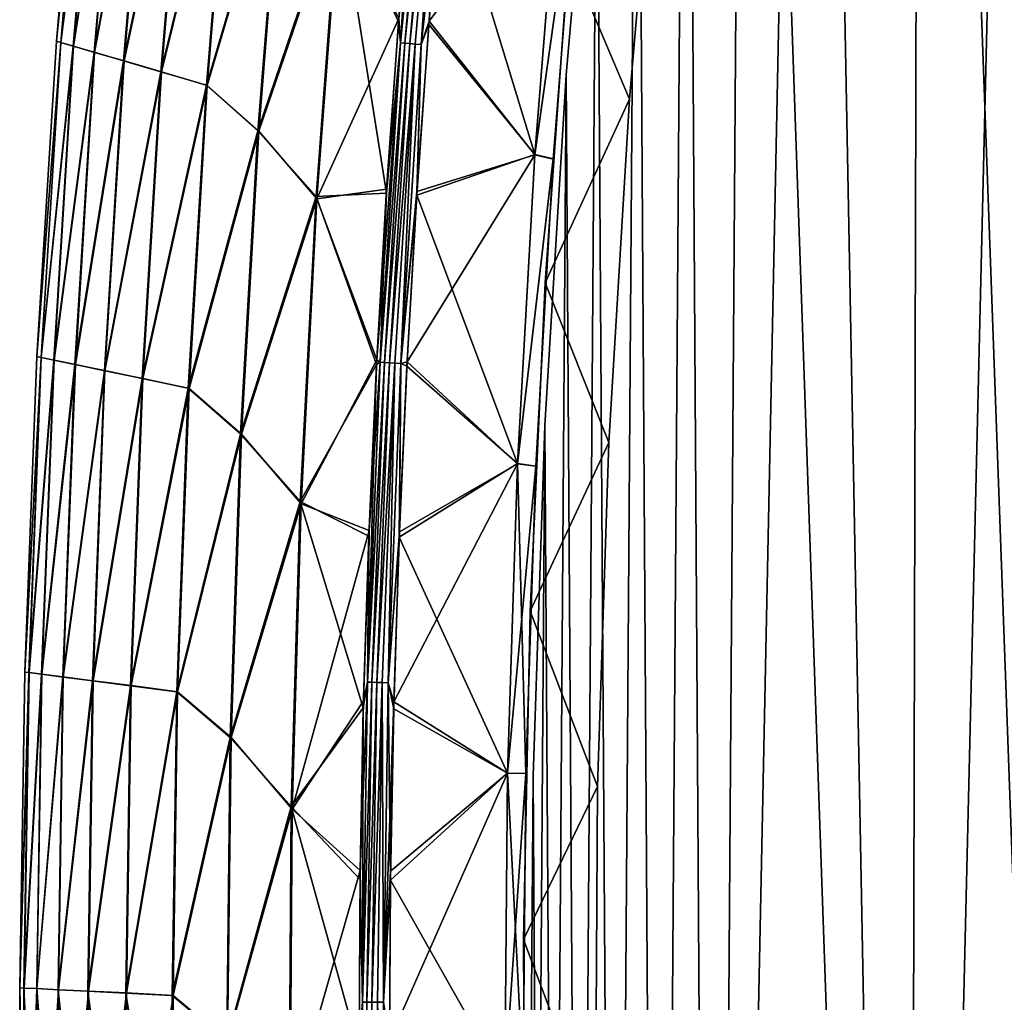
# Model space of a CAD drawing. Header units: millimetres. Extents: x -101 to 102, y -40 to 284.
# Tile 140 of 183: x -96 to -69, y 136 to 163. Entities that reach past the tile are written whole.
import ezdxf

# ---------------------------------------------------------------- set-up
doc = ezdxf.new("R2010")
doc.units = ezdxf.units.MM
doc.header["$LTSCALE"] = 65.185185
for name, color, linetype in [('14', 7, 'CONTINUOUS'), ('50', 7, 'CONTINUOUS'), ('60', 7, 'CONTINUOUS'), ('61', 7, 'CONTINUOUS'), ('62', 7, 'CONTINUOUS'), ('64', 7, 'CONTINUOUS'), ('65', 7, 'CONTINUOUS'), ('67', 7, 'CONTINUOUS'), ('68', 7, 'CONTINUOUS'), ('69', 7, 'CONTINUOUS'), ('70', 7, 'CONTINUOUS'), ('71', 7, 'CONTINUOUS'), ('79', 7, 'CONTINUOUS')]:
    doc.layers.add(name, color=color, linetype=linetype)

msp = doc.modelspace()

# ---------------------------------------------------------------- linework, layer by layer
at = {"layer": '14', "color": 7, "linetype": 'Continuous'}
for points in [[(-70.973, 210.026, -36.5), (-67.99, 210.236, -36.5), (-71.316, 70.482, -36.5), (-70.973, 210.026, -36.5)], [(-71.316, 70.482, -36.5), (-67.99, 210.236, -36.5), (-65.788, 67.222, -36.5), (-71.316, 70.482, -36.5)], [(-73.943, 209.677, -36.5), (-70.973, 210.026, -36.5), (-71.316, 70.482, -36.5), (-73.943, 209.677, -36.5)], [(-75.834, 200.102, -36.5), (-73.943, 209.677, -36.5), (-76.724, 73.945, -36.5), (-75.834, 200.102, -36.5)], [(-76.724, 73.945, -36.5), (-73.943, 209.677, -36.5), (-71.316, 70.482, -36.5), (-76.724, 73.945, -36.5)], [(-77.466, 190.489, -36.5), (-75.834, 200.102, -36.5), (-76.724, 73.945, -36.5), (-77.466, 190.489, -36.5)], [(-78.84, 180.835, -36.5), (-77.466, 190.489, -36.5), (-78.221, 83.589, -36.5), (-78.84, 180.835, -36.5)], [(-78.221, 83.589, -36.5), (-77.466, 190.489, -36.5), (-76.724, 73.945, -36.5), (-78.221, 83.589, -36.5)], [(-79.954, 171.142, -36.5), (-78.84, 180.835, -36.5), (-79.458, 93.261, -36.5), (-79.954, 171.142, -36.5)], [(-79.458, 93.261, -36.5), (-78.84, 180.835, -36.5), (-78.221, 83.589, -36.5), (-79.458, 93.261, -36.5)], [(-80.807, 161.428, -36.5), (-79.954, 171.142, -36.5), (-80.435, 102.963, -36.5), (-80.807, 161.428, -36.5)], [(-80.435, 102.963, -36.5), (-79.954, 171.142, -36.5), (-79.458, 93.261, -36.5), (-80.435, 102.963, -36.5)], [(-81.399, 151.69, -36.5), (-80.807, 161.428, -36.5), (-81.151, 112.693, -36.5), (-81.399, 151.69, -36.5)], [(-81.151, 112.693, -36.5), (-80.807, 161.428, -36.5), (-80.435, 102.963, -36.5), (-81.151, 112.693, -36.5)], [(-81.73, 141.942, -36.5), (-81.399, 151.69, -36.5), (-81.606, 122.434, -36.5), (-81.73, 141.942, -36.5)], [(-81.606, 122.434, -36.5), (-81.399, 151.69, -36.5), (-81.151, 112.693, -36.5), (-81.606, 122.434, -36.5)], [(-81.799, 132.188, -36.5), (-81.73, 141.942, -36.5), (-81.606, 122.434, -36.5), (-81.799, 132.188, -36.5)]]:
    msp.add_3dface(points, dxfattribs=at)
at = {"layer": '50', "color": 7, "linetype": 'Continuous'}
for points in [[(-94.222, 171.097, 0.033), (-94.108, 171.053, -4.138), (-94.971, 162.358, 0.033), (-94.222, 171.097, 0.033)], [(-94.222, 171.097, 0.033), (-94.971, 162.358, 0.033), (-94.105, 171.05, 4.205), (-94.222, 171.097, 0.033)], [(-94.108, 171.053, -4.138), (-94.856, 162.323, -4.138), (-94.971, 162.358, 0.033), (-94.108, 171.053, -4.138)], [(-94.105, 171.05, 4.205), (-94.971, 162.358, 0.033), (-94.852, 162.321, 4.205), (-94.105, 171.05, 4.205)], [(-94.856, 162.323, -4.138), (-94.108, 171.053, -4.138), (-93.764, 170.923, -8.296), (-94.856, 162.323, -4.138)], [(-94.105, 171.05, 4.205), (-94.852, 162.321, 4.205), (-93.756, 170.921, 8.362), (-94.105, 171.05, 4.205)], [(-94.856, 162.323, -4.138), (-93.764, 170.923, -8.296), (-94.507, 162.221, -8.296), (-94.856, 162.323, -4.138)], [(-93.756, 170.921, 8.362), (-94.852, 162.321, 4.205), (-94.499, 162.22, 8.362), (-93.756, 170.921, 8.362)], [(-93.764, 170.923, -8.296), (-93.189, 170.707, -12.427), (-94.507, 162.221, -8.296), (-93.764, 170.923, -8.296)], [(-93.756, 170.921, 8.362), (-94.499, 162.22, 8.362), (-93.178, 170.703, 12.492), (-93.756, 170.921, 8.362)], [(-93.189, 170.707, -12.427), (-93.925, 162.052, -12.427), (-94.507, 162.221, -8.296), (-93.189, 170.707, -12.427)], [(-93.178, 170.703, 12.492), (-94.499, 162.22, 8.362), (-93.914, 162.048, 12.492), (-93.178, 170.703, 12.492)], [(-93.189, 170.707, -12.427), (-92.387, 170.406, -16.517), (-93.925, 162.052, -12.427), (-93.189, 170.707, -12.427)], [(-93.178, 170.703, 12.492), (-93.914, 162.048, 12.492), (-92.372, 170.403, 16.582), (-93.178, 170.703, 12.492)], [(-92.387, 170.406, -16.517), (-93.112, 161.816, -16.517), (-93.925, 162.052, -12.427), (-92.387, 170.406, -16.517)], [(-92.372, 170.403, 16.582), (-93.914, 162.048, 12.492), (-93.097, 161.813, 16.582), (-92.372, 170.403, 16.582)], [(-92.387, 170.406, -16.517), (-91.359, 170.017, -20.553), (-93.112, 161.816, -16.517), (-92.387, 170.406, -16.517)], [(-92.372, 170.403, 16.582), (-93.097, 161.813, 16.582), (-91.34, 170.017, 20.617), (-92.372, 170.403, 16.582)], [(-91.359, 170.017, -20.553), (-92.072, 161.51, -20.553), (-93.112, 161.816, -16.517), (-91.359, 170.017, -20.553)], [(-91.34, 170.017, 20.617), (-93.097, 161.813, 16.582), (-92.053, 161.511, 20.617), (-91.34, 170.017, 20.617)], [(-91.359, 170.017, -20.553), (-90.109, 169.547, -24.522), (-92.072, 161.51, -20.553), (-91.359, 170.017, -20.553)], [(-90.088, 169.534, 24.585), (-91.34, 170.017, 20.617), (-92.053, 161.511, 20.617), (-90.088, 169.534, 24.585)], [(-90.109, 169.547, -24.522), (-90.806, 161.14, -24.522), (-92.072, 161.51, -20.553), (-90.109, 169.547, -24.522)], [(-90.784, 161.13, 24.585), (-90.088, 169.534, 24.585), (-92.053, 161.511, 20.617), (-90.784, 161.13, 24.585)], [(-90.109, 169.547, -24.522), (-88.707, 168.271, -28.411), (-90.806, 161.14, -24.522), (-90.109, 169.547, -24.522)], [(-90.088, 169.534, 24.585), (-90.784, 161.13, 24.585), (-88.682, 168.26, 28.473), (-90.088, 169.534, 24.585)], [(-88.707, 168.271, -28.411), (-89.378, 159.867, -28.411), (-90.806, 161.14, -24.522), (-88.707, 168.271, -28.411)], [(-88.682, 168.26, 28.473), (-90.784, 161.13, 24.585), (-89.353, 159.857, 28.473), (-88.682, 168.26, 28.473)], [(-89.378, 159.867, -28.411), (-88.707, 168.271, -28.411), (-87.125, 166.498, -32.207), (-89.378, 159.867, -28.411)], [(-87.1, 166.441, 32.267), (-88.682, 168.26, 28.473), (-89.353, 159.857, 28.473), (-87.1, 166.441, 32.267)], [(-85.07, 167.645, -35.894), (-85.469, 162.896, -35.894), (-87.125, 166.498, -32.207), (-85.07, 167.645, -35.894)], [(-89.378, 159.867, -28.411), (-87.125, 166.498, -32.207), (-87.761, 158.044, -32.207), (-89.378, 159.867, -28.411)], [(-87.736, 157.98, 32.267), (-87.1, 166.441, 32.267), (-89.353, 159.857, 28.473), (-87.736, 157.98, 32.267)], [(-87.125, 166.498, -32.207), (-85.806, 158.142, -35.894), (-87.761, 158.044, -32.207), (-87.125, 166.498, -32.207)], [(-87.1, 166.441, 32.267), (-87.736, 157.98, 32.267), (-85.461, 162.993, 35.894), (-87.1, 166.441, 32.267)], [(-85.469, 162.896, -35.894), (-85.806, 158.142, -35.894), (-87.125, 166.498, -32.207), (-85.469, 162.896, -35.894)], [(-85.461, 162.993, 35.894), (-87.736, 157.98, 32.267), (-85.799, 158.249, 35.894), (-85.461, 162.993, 35.894)], [(-94.971, 162.358, 0.033), (-94.856, 162.323, -4.138), (-95.516, 153.604, 0.033), (-94.971, 162.358, 0.033)], [(-94.971, 162.358, 0.033), (-95.516, 153.604, 0.033), (-94.852, 162.321, 4.205), (-94.971, 162.358, 0.033)], [(-94.856, 162.323, -4.138), (-95.4, 153.578, -4.138), (-95.516, 153.604, 0.033), (-94.856, 162.323, -4.138)], [(-94.852, 162.321, 4.205), (-95.516, 153.604, 0.033), (-95.396, 153.576, 4.205), (-94.852, 162.321, 4.205)], [(-95.4, 153.578, -4.138), (-94.856, 162.323, -4.138), (-94.507, 162.221, -8.296), (-95.4, 153.578, -4.138)], [(-94.852, 162.321, 4.205), (-95.396, 153.576, 4.205), (-94.499, 162.22, 8.362), (-94.852, 162.321, 4.205)], [(-95.4, 153.578, -4.138), (-94.507, 162.221, -8.296), (-95.048, 153.504, -8.296), (-95.4, 153.578, -4.138)], [(-94.499, 162.22, 8.362), (-95.396, 153.576, 4.205), (-95.04, 153.504, 8.362), (-94.499, 162.22, 8.362)], [(-94.507, 162.221, -8.296), (-93.925, 162.052, -12.427), (-95.048, 153.504, -8.296), (-94.507, 162.221, -8.296)], [(-93.925, 162.052, -12.427), (-94.461, 153.382, -12.427), (-95.048, 153.504, -8.296), (-93.925, 162.052, -12.427)], [(-94.499, 162.22, 8.362), (-95.04, 153.504, 8.362), (-93.914, 162.048, 12.492), (-94.499, 162.22, 8.362)], [(-93.914, 162.048, 12.492), (-95.04, 153.504, 8.362), (-94.449, 153.379, 12.492), (-93.914, 162.048, 12.492)], [(-93.925, 162.052, -12.427), (-93.112, 161.816, -16.517), (-94.461, 153.382, -12.427), (-93.925, 162.052, -12.427)], [(-93.914, 162.048, 12.492), (-94.449, 153.379, 12.492), (-93.097, 161.813, 16.582), (-93.914, 162.048, 12.492)], [(-93.112, 161.816, -16.517), (-93.641, 153.211, -16.517), (-94.461, 153.382, -12.427), (-93.112, 161.816, -16.517)], [(-93.097, 161.813, 16.582), (-94.449, 153.379, 12.492), (-93.626, 153.209, 16.582), (-93.097, 161.813, 16.582)], [(-93.112, 161.816, -16.517), (-92.072, 161.51, -20.553), (-93.641, 153.211, -16.517), (-93.112, 161.816, -16.517)], [(-93.097, 161.813, 16.582), (-93.626, 153.209, 16.582), (-92.053, 161.511, 20.617), (-93.097, 161.813, 16.582)], [(-92.072, 161.51, -20.553), (-92.59, 152.989, -20.553), (-93.641, 153.211, -16.517), (-92.072, 161.51, -20.553)], [(-92.053, 161.511, 20.617), (-93.626, 153.209, 16.582), (-92.571, 152.99, 20.617), (-92.053, 161.511, 20.617)], [(-92.072, 161.51, -20.553), (-90.806, 161.14, -24.522), (-92.59, 152.989, -20.553), (-92.072, 161.51, -20.553)], [(-90.784, 161.13, 24.585), (-92.053, 161.511, 20.617), (-92.571, 152.99, 20.617), (-90.784, 161.13, 24.585)], [(-90.806, 161.14, -24.522), (-91.313, 152.721, -24.522), (-92.59, 152.989, -20.553), (-90.806, 161.14, -24.522)], [(-91.291, 152.713, 24.585), (-90.784, 161.13, 24.585), (-92.571, 152.99, 20.617), (-91.291, 152.713, 24.585)], [(-90.806, 161.14, -24.522), (-89.378, 159.867, -28.411), (-91.313, 152.721, -24.522), (-90.806, 161.14, -24.522)], [(-90.784, 161.13, 24.585), (-91.291, 152.713, 24.585), (-89.353, 159.857, 28.473), (-90.784, 161.13, 24.585)], [(-89.378, 159.867, -28.411), (-89.858, 151.45, -28.411), (-91.313, 152.721, -24.522), (-89.378, 159.867, -28.411)], [(-89.353, 159.857, 28.473), (-91.291, 152.713, 24.585), (-89.832, 151.441, 28.473), (-89.353, 159.857, 28.473)], [(-89.858, 151.45, -28.411), (-89.378, 159.867, -28.411), (-87.761, 158.044, -32.207), (-89.858, 151.45, -28.411)], [(-87.736, 157.98, 32.267), (-89.353, 159.857, 28.473), (-89.832, 151.441, 28.473), (-87.736, 157.98, 32.267)], [(-85.799, 158.249, 35.894), (-87.736, 157.98, 32.267), (-86.075, 153.508, 35.894), (-85.799, 158.249, 35.894)], [(-89.858, 151.45, -28.411), (-87.761, 158.044, -32.207), (-88.204, 149.577, -32.207), (-89.858, 151.45, -28.411)], [(-88.177, 149.508, 32.267), (-87.736, 157.98, 32.267), (-89.832, 151.441, 28.473), (-88.177, 149.508, 32.267)], [(-87.761, 158.044, -32.207), (-86.081, 153.382, -35.894), (-88.204, 149.577, -32.207), (-87.761, 158.044, -32.207)], [(-87.736, 157.98, 32.267), (-88.177, 149.508, 32.267), (-86.075, 153.508, 35.894), (-87.736, 157.98, 32.267)], [(-85.806, 158.142, -35.894), (-86.081, 153.382, -35.894), (-87.761, 158.044, -32.207), (-85.806, 158.142, -35.894)], [(-95.516, 153.604, 0.033), (-95.4, 153.578, -4.138), (-95.858, 144.839, 0.033), (-95.516, 153.604, 0.033)], [(-95.516, 153.604, 0.033), (-95.858, 144.839, 0.033), (-95.396, 153.576, 4.205), (-95.516, 153.604, 0.033)], [(-95.4, 153.578, -4.138), (-95.741, 144.823, -4.138), (-95.858, 144.839, 0.033), (-95.4, 153.578, -4.138)], [(-95.396, 153.576, 4.205), (-95.858, 144.839, 0.033), (-95.738, 144.822, 4.205), (-95.396, 153.576, 4.205)], [(-95.741, 144.823, -4.138), (-95.4, 153.578, -4.138), (-95.048, 153.504, -8.296), (-95.741, 144.823, -4.138)], [(-95.396, 153.576, 4.205), (-95.738, 144.822, 4.205), (-95.04, 153.504, 8.362), (-95.396, 153.576, 4.205)], [(-86.075, 153.508, 35.894), (-88.177, 149.508, 32.267), (-86.289, 148.772, 35.894), (-86.075, 153.508, 35.894)], [(-95.741, 144.823, -4.138), (-95.048, 153.504, -8.296), (-95.387, 144.777, -8.296), (-95.741, 144.823, -4.138)], [(-95.04, 153.504, 8.362), (-95.738, 144.822, 4.205), (-95.379, 144.778, 8.362), (-95.04, 153.504, 8.362)], [(-95.048, 153.504, -8.296), (-94.461, 153.382, -12.427), (-95.387, 144.777, -8.296), (-95.048, 153.504, -8.296)], [(-94.461, 153.382, -12.427), (-94.796, 144.702, -12.427), (-95.387, 144.777, -8.296), (-94.461, 153.382, -12.427)], [(-95.04, 153.504, 8.362), (-95.379, 144.778, 8.362), (-94.449, 153.379, 12.492), (-95.04, 153.504, 8.362)], [(-94.449, 153.379, 12.492), (-95.379, 144.778, 8.362), (-94.785, 144.7, 12.492), (-94.449, 153.379, 12.492)], [(-94.461, 153.382, -12.427), (-93.641, 153.211, -16.517), (-94.796, 144.702, -12.427), (-94.461, 153.382, -12.427)], [(-94.449, 153.379, 12.492), (-94.785, 144.7, 12.492), (-93.626, 153.209, 16.582), (-94.449, 153.379, 12.492)], [(-86.081, 153.382, -35.894), (-86.295, 148.615, -35.894), (-88.204, 149.577, -32.207), (-86.081, 153.382, -35.894)], [(-93.641, 153.211, -16.517), (-93.971, 144.596, -16.517), (-94.796, 144.702, -12.427), (-93.641, 153.211, -16.517)], [(-93.626, 153.209, 16.582), (-94.785, 144.7, 12.492), (-93.956, 144.596, 16.582), (-93.626, 153.209, 16.582)], [(-93.641, 153.211, -16.517), (-92.59, 152.989, -20.553), (-93.971, 144.596, -16.517), (-93.641, 153.211, -16.517)], [(-92.59, 152.989, -20.553), (-92.915, 144.458, -20.553), (-93.971, 144.596, -16.517), (-92.59, 152.989, -20.553)], [(-93.626, 153.209, 16.582), (-93.956, 144.596, 16.582), (-92.571, 152.99, 20.617), (-93.626, 153.209, 16.582)], [(-92.571, 152.99, 20.617), (-93.956, 144.596, 16.582), (-92.896, 144.461, 20.617), (-92.571, 152.99, 20.617)], [(-92.59, 152.989, -20.553), (-91.313, 152.721, -24.522), (-92.915, 144.458, -20.553), (-92.59, 152.989, -20.553)], [(-91.291, 152.713, 24.585), (-92.571, 152.99, 20.617), (-92.896, 144.461, 20.617), (-91.291, 152.713, 24.585)], [(-91.313, 152.721, -24.522), (-91.63, 144.291, -24.522), (-92.915, 144.458, -20.553), (-91.313, 152.721, -24.522)], [(-91.607, 144.286, 24.585), (-91.291, 152.713, 24.585), (-92.896, 144.461, 20.617), (-91.607, 144.286, 24.585)], [(-91.313, 152.721, -24.522), (-89.858, 151.45, -28.411), (-91.63, 144.291, -24.522), (-91.313, 152.721, -24.522)], [(-91.291, 152.713, 24.585), (-91.607, 144.286, 24.585), (-89.832, 151.441, 28.473), (-91.291, 152.713, 24.585)], [(-89.858, 151.45, -28.411), (-90.147, 143.023, -28.411), (-91.63, 144.291, -24.522), (-89.858, 151.45, -28.411)], [(-89.832, 151.441, 28.473), (-91.607, 144.286, 24.585), (-90.121, 143.016, 28.473), (-89.832, 151.441, 28.473)], [(-90.147, 143.023, -28.411), (-89.858, 151.45, -28.411), (-88.204, 149.577, -32.207), (-90.147, 143.023, -28.411)], [(-88.177, 149.508, 32.267), (-89.832, 151.441, 28.473), (-90.121, 143.016, 28.473), (-88.177, 149.508, 32.267)], [(-90.147, 143.023, -28.411), (-88.204, 149.577, -32.207), (-88.452, 141.102, -32.207), (-90.147, 143.023, -28.411)], [(-88.424, 141.027, 32.267), (-88.177, 149.508, 32.267), (-90.121, 143.016, 28.473), (-88.424, 141.027, 32.267)], [(-88.204, 149.577, -32.207), (-86.447, 143.844, -35.894), (-88.452, 141.102, -32.207), (-88.204, 149.577, -32.207)], [(-88.177, 149.508, 32.267), (-88.424, 141.027, 32.267), (-86.289, 148.772, 35.894), (-88.177, 149.508, 32.267)], [(-86.295, 148.615, -35.894), (-86.447, 143.844, -35.894), (-88.204, 149.577, -32.207), (-86.295, 148.615, -35.894)], [(-86.289, 148.772, 35.894), (-88.424, 141.027, 32.267), (-86.442, 144.043, 35.894), (-86.289, 148.772, 35.894)], [(-95.858, 144.839, 0.033), (-95.741, 144.823, -4.138), (-95.997, 136.069, 0.033), (-95.858, 144.839, 0.033)], [(-95.858, 144.839, 0.033), (-95.997, 136.069, 0.033), (-95.738, 144.822, 4.205), (-95.858, 144.839, 0.033)], [(-95.741, 144.823, -4.138), (-95.879, 136.062, -4.138), (-95.997, 136.069, 0.033), (-95.741, 144.823, -4.138)], [(-95.738, 144.822, 4.205), (-95.997, 136.069, 0.033), (-95.876, 136.062, 4.205), (-95.738, 144.822, 4.205)], [(-95.879, 136.062, -4.138), (-95.741, 144.823, -4.138), (-95.387, 144.777, -8.296), (-95.879, 136.062, -4.138)], [(-95.879, 136.062, -4.138), (-95.387, 144.777, -8.296), (-95.524, 136.045, -8.296), (-95.879, 136.062, -4.138)], [(-95.738, 144.822, 4.205), (-95.876, 136.062, 4.205), (-95.379, 144.778, 8.362), (-95.738, 144.822, 4.205)], [(-95.379, 144.778, 8.362), (-95.876, 136.062, 4.205), (-95.516, 136.046, 8.362), (-95.379, 144.778, 8.362)], [(-95.387, 144.777, -8.296), (-94.796, 144.702, -12.427), (-95.524, 136.045, -8.296), (-95.387, 144.777, -8.296)], [(-95.379, 144.778, 8.362), (-95.516, 136.046, 8.362), (-94.785, 144.7, 12.492), (-95.379, 144.778, 8.362)], [(-94.796, 144.702, -12.427), (-94.931, 136.016, -12.427), (-95.524, 136.045, -8.296), (-94.796, 144.702, -12.427)], [(-94.785, 144.7, 12.492), (-95.516, 136.046, 8.362), (-94.92, 136.016, 12.492), (-94.785, 144.7, 12.492)], [(-94.796, 144.702, -12.427), (-93.971, 144.596, -16.517), (-94.931, 136.016, -12.427), (-94.796, 144.702, -12.427)], [(-93.971, 144.596, -16.517), (-94.104, 135.976, -16.517), (-94.931, 136.016, -12.427), (-93.971, 144.596, -16.517)], [(-94.785, 144.7, 12.492), (-94.92, 136.016, 12.492), (-93.956, 144.596, 16.582), (-94.785, 144.7, 12.492)], [(-93.956, 144.596, 16.582), (-94.92, 136.016, 12.492), (-94.089, 135.977, 16.582), (-93.956, 144.596, 16.582)], [(-93.971, 144.596, -16.517), (-92.915, 144.458, -20.553), (-94.104, 135.976, -16.517), (-93.971, 144.596, -16.517)], [(-93.956, 144.596, 16.582), (-94.089, 135.977, 16.582), (-92.896, 144.461, 20.617), (-93.956, 144.596, 16.582)], [(-92.915, 144.458, -20.553), (-93.044, 135.922, -20.553), (-94.104, 135.976, -16.517), (-92.915, 144.458, -20.553)], [(-92.896, 144.461, 20.617), (-94.089, 135.977, 16.582), (-93.025, 135.926, 20.617), (-92.896, 144.461, 20.617)], [(-92.915, 144.458, -20.553), (-91.63, 144.291, -24.522), (-93.044, 135.922, -20.553), (-92.915, 144.458, -20.553)], [(-91.63, 144.291, -24.522), (-91.756, 135.857, -24.522), (-93.044, 135.922, -20.553), (-91.63, 144.291, -24.522)], [(-91.607, 144.286, 24.585), (-92.896, 144.461, 20.617), (-93.025, 135.926, 20.617), (-91.607, 144.286, 24.585)], [(-91.733, 135.854, 24.585), (-91.607, 144.286, 24.585), (-93.025, 135.926, 20.617), (-91.733, 135.854, 24.585)], [(-91.63, 144.291, -24.522), (-90.147, 143.023, -28.411), (-91.756, 135.857, -24.522), (-91.63, 144.291, -24.522)], [(-91.607, 144.286, 24.585), (-91.733, 135.854, 24.585), (-90.121, 143.016, 28.473), (-91.607, 144.286, 24.585)], [(-86.442, 144.043, 35.894), (-88.424, 141.027, 32.267), (-86.534, 139.323, 35.894), (-86.442, 144.043, 35.894)], [(-86.447, 143.844, -35.894), (-86.537, 139.072, -35.894), (-88.452, 141.102, -32.207), (-86.447, 143.844, -35.894)], [(-90.147, 143.023, -28.411), (-90.244, 134.593, -28.411), (-91.756, 135.857, -24.522), (-90.147, 143.023, -28.411)], [(-90.121, 143.016, 28.473), (-91.733, 135.854, 24.585), (-90.218, 134.587, 28.473), (-90.121, 143.016, 28.473)], [(-90.244, 134.593, -28.411), (-90.147, 143.023, -28.411), (-88.452, 141.102, -32.207), (-90.244, 134.593, -28.411)], [(-88.424, 141.027, 32.267), (-90.121, 143.016, 28.473), (-90.218, 134.587, 28.473), (-88.424, 141.027, 32.267)], [(-90.244, 134.593, -28.411), (-88.452, 141.102, -32.207), (-88.506, 132.623, -32.207), (-90.244, 134.593, -28.411)], [(-88.476, 132.544, 32.267), (-88.424, 141.027, 32.267), (-90.218, 134.587, 28.473), (-88.476, 132.544, 32.267)], [(-88.452, 141.102, -32.207), (-86.566, 134.304, -35.894), (-88.506, 132.623, -32.207), (-88.452, 141.102, -32.207)], [(-88.424, 141.027, 32.267), (-88.476, 132.544, 32.267), (-86.534, 139.323, 35.894), (-88.424, 141.027, 32.267)], [(-86.537, 139.072, -35.894), (-86.566, 134.304, -35.894), (-88.452, 141.102, -32.207), (-86.537, 139.072, -35.894)], [(-86.534, 139.323, 35.894), (-88.476, 132.544, 32.267), (-86.566, 134.615, 35.894), (-86.534, 139.323, 35.894)], [(-95.879, 136.062, -4.138), (-95.814, 127.3, -4.138), (-95.997, 136.069, 0.033), (-95.879, 136.062, -4.138)], [(-95.997, 136.069, 0.033), (-95.814, 127.3, -4.138), (-95.931, 127.298, 0.033), (-95.997, 136.069, 0.033)], [(-95.997, 136.069, 0.033), (-95.931, 127.298, 0.033), (-95.876, 136.062, 4.205), (-95.997, 136.069, 0.033)], [(-95.876, 136.062, 4.205), (-95.931, 127.298, 0.033), (-95.81, 127.301, 4.205), (-95.876, 136.062, 4.205)], [(-95.814, 127.3, -4.138), (-95.879, 136.062, -4.138), (-95.459, 127.311, -8.296), (-95.814, 127.3, -4.138)], [(-95.879, 136.062, -4.138), (-95.524, 136.045, -8.296), (-95.459, 127.311, -8.296), (-95.879, 136.062, -4.138)], [(-95.876, 136.062, 4.205), (-95.81, 127.301, 4.205), (-95.516, 136.046, 8.362), (-95.876, 136.062, 4.205)], [(-95.516, 136.046, 8.362), (-95.81, 127.301, 4.205), (-95.451, 127.313, 8.362), (-95.516, 136.046, 8.362)], [(-94.931, 136.016, -12.427), (-94.866, 127.33, -12.427), (-95.524, 136.045, -8.296), (-94.931, 136.016, -12.427)], [(-95.524, 136.045, -8.296), (-94.866, 127.33, -12.427), (-95.459, 127.311, -8.296), (-95.524, 136.045, -8.296)], [(-95.516, 136.046, 8.362), (-95.451, 127.313, 8.362), (-94.92, 136.016, 12.492), (-95.516, 136.046, 8.362)], [(-94.92, 136.016, 12.492), (-95.451, 127.313, 8.362), (-94.855, 127.33, 12.492), (-94.92, 136.016, 12.492)], [(-94.104, 135.976, -16.517), (-94.039, 127.355, -16.517), (-94.931, 136.016, -12.427), (-94.104, 135.976, -16.517)], [(-94.931, 136.016, -12.427), (-94.039, 127.355, -16.517), (-94.866, 127.33, -12.427), (-94.931, 136.016, -12.427)], [(-94.92, 136.016, 12.492), (-94.855, 127.33, 12.492), (-94.089, 135.977, 16.582), (-94.92, 136.016, 12.492)], [(-94.089, 135.977, 16.582), (-94.855, 127.33, 12.492), (-94.024, 127.357, 16.582), (-94.089, 135.977, 16.582)], [(-93.044, 135.922, -20.553), (-92.979, 127.385, -20.553), (-94.104, 135.976, -16.517), (-93.044, 135.922, -20.553)], [(-94.104, 135.976, -16.517), (-92.979, 127.385, -20.553), (-94.039, 127.355, -16.517), (-94.104, 135.976, -16.517)], [(-94.089, 135.977, 16.582), (-94.024, 127.357, 16.582), (-93.025, 135.926, 20.617), (-94.089, 135.977, 16.582)], [(-93.025, 135.926, 20.617), (-94.024, 127.357, 16.582), (-92.961, 127.39, 20.617), (-93.025, 135.926, 20.617)], [(-91.756, 135.857, -24.522), (-91.691, 127.422, -24.522), (-93.044, 135.922, -20.553), (-91.756, 135.857, -24.522)], [(-93.044, 135.922, -20.553), (-91.691, 127.422, -24.522), (-92.979, 127.385, -20.553), (-93.044, 135.922, -20.553)], [(-91.733, 135.854, 24.585), (-93.025, 135.926, 20.617), (-92.961, 127.39, 20.617), (-91.733, 135.854, 24.585)], [(-91.668, 127.421, 24.585), (-91.733, 135.854, 24.585), (-92.961, 127.39, 20.617), (-91.668, 127.421, 24.585)], [(-91.756, 135.857, -24.522), (-90.244, 134.593, -28.411), (-91.691, 127.422, -24.522), (-91.756, 135.857, -24.522)], [(-91.733, 135.854, 24.585), (-91.668, 127.421, 24.585), (-90.218, 134.587, 28.473), (-91.733, 135.854, 24.585)]]:
    msp.add_3dface(points, dxfattribs=at)
at = {"layer": '60', "color": 7, "linetype": 'Continuous'}
for points in [[(-81.679, 159.216, -36.486), (-84.23, 167.566, -36.402), (-80.994, 167.793, -36.486), (-81.679, 159.216, -36.486)], [(-84.627, 162.828, -36.402), (-84.23, 167.566, -36.402), (-81.679, 159.216, -36.486), (-84.627, 162.828, -36.402)], [(-84.963, 158.085, -36.402), (-84.627, 162.828, -36.402), (-81.679, 159.216, -36.486), (-84.963, 158.085, -36.402)], [(-82.162, 150.626, -36.486), (-84.963, 158.085, -36.402), (-81.679, 159.216, -36.486), (-82.162, 150.626, -36.486)], [(-85.238, 153.336, -36.402), (-84.963, 158.085, -36.402), (-82.162, 150.626, -36.486), (-85.238, 153.336, -36.402)], [(-85.451, 148.58, -36.402), (-85.238, 153.336, -36.402), (-82.162, 150.626, -36.486), (-85.451, 148.58, -36.402)], [(-82.442, 142.027, -36.486), (-85.451, 148.58, -36.402), (-82.162, 150.626, -36.486), (-82.442, 142.027, -36.486)], [(-85.602, 143.819, -36.402), (-85.451, 148.58, -36.402), (-82.442, 142.027, -36.486), (-85.602, 143.819, -36.402)], [(-85.692, 139.058, -36.402), (-85.602, 143.819, -36.402), (-82.442, 142.027, -36.486), (-85.692, 139.058, -36.402)], [(-82.518, 133.435, -36.486), (-85.692, 139.058, -36.402), (-82.442, 142.027, -36.486), (-82.518, 133.435, -36.486)], [(-85.721, 134.301, -36.402), (-85.692, 139.058, -36.402), (-82.518, 133.435, -36.486), (-85.721, 134.301, -36.402)]]:
    msp.add_3dface(points, dxfattribs=at)
at = {"layer": '61', "color": 7, "linetype": 'Continuous'}
for points in [[(-82.518, 133.435, -36.486), (-82.442, 142.027, -36.486), (-82.005, 133.464, -35.986), (-82.518, 133.435, -36.486)], [(-82.005, 133.464, -35.986), (-82.442, 142.027, -36.486), (-81.929, 142.016, -35.986), (-82.005, 133.464, -35.986)]]:
    msp.add_3dface(points, dxfattribs=at)
at = {"layer": '62', "color": 7, "linetype": 'Continuous'}
for points in [[(-81.679, 159.216, -36.486), (-80.994, 167.793, -36.486), (-80.495, 167.616, -35.986), (-81.679, 159.216, -36.486)], [(-81.174, 159.095, -35.986), (-81.679, 159.216, -36.486), (-80.495, 167.616, -35.986), (-81.174, 159.095, -35.986)], [(-82.162, 150.626, -36.486), (-81.679, 159.216, -36.486), (-81.174, 159.095, -35.986), (-82.162, 150.626, -36.486)], [(-81.652, 150.56, -35.986), (-82.162, 150.626, -36.486), (-81.174, 159.095, -35.986), (-81.652, 150.56, -35.986)], [(-82.442, 142.027, -36.486), (-82.162, 150.626, -36.486), (-81.929, 142.016, -35.986), (-82.442, 142.027, -36.486)], [(-81.929, 142.016, -35.986), (-82.162, 150.626, -36.486), (-81.652, 150.56, -35.986), (-81.929, 142.016, -35.986)]]:
    msp.add_3dface(points, dxfattribs=at)
at = {"layer": '64', "color": 7, "linetype": 'Continuous'}
for points in [[(-85.416, 162.317, -36.036), (-85.07, 167.645, -35.894), (-84.637, 171.173, -36.035), (-85.416, 162.317, -36.036)], [(-85.416, 162.317, -36.036), (-84.637, 171.173, -36.035), (-84.518, 171.16, -36.159), (-85.416, 162.317, -36.036)], [(-85.297, 162.307, -36.159), (-85.416, 162.317, -36.036), (-84.518, 171.16, -36.159), (-85.297, 162.307, -36.159)], [(-85.297, 162.307, -36.159), (-84.518, 171.16, -36.159), (-84.38, 171.145, -36.259), (-85.297, 162.307, -36.159)], [(-85.158, 162.295, -36.259), (-85.297, 162.307, -36.159), (-84.38, 171.145, -36.259), (-85.158, 162.295, -36.259)], [(-85.158, 162.295, -36.259), (-84.38, 171.145, -36.259), (-84.226, 171.129, -36.335), (-85.158, 162.295, -36.259)], [(-85.005, 162.282, -36.335), (-85.158, 162.295, -36.259), (-84.226, 171.129, -36.335), (-85.005, 162.282, -36.335)], [(-84.84, 162.27, -36.383), (-85.005, 162.282, -36.335), (-84.226, 171.129, -36.335), (-84.84, 162.27, -36.383)], [(-84.062, 171.113, -36.383), (-84.84, 162.27, -36.383), (-84.226, 171.129, -36.335), (-84.062, 171.113, -36.383)], [(-84.062, 171.113, -36.383), (-84.627, 162.828, -36.402), (-84.84, 162.27, -36.383), (-84.062, 171.113, -36.383)], [(-84.23, 167.566, -36.402), (-84.627, 162.828, -36.402), (-84.062, 171.113, -36.383), (-84.23, 167.566, -36.402)], [(-85.469, 162.896, -35.894), (-85.07, 167.645, -35.894), (-85.416, 162.317, -36.036), (-85.469, 162.896, -35.894)], [(-85.806, 158.142, -35.894), (-85.469, 162.896, -35.894), (-85.416, 162.317, -36.036), (-85.806, 158.142, -35.894)], [(-84.627, 162.828, -36.402), (-84.963, 158.085, -36.402), (-84.84, 162.27, -36.383), (-84.627, 162.828, -36.402)], [(-85.981, 153.444, -36.036), (-85.806, 158.142, -35.894), (-85.416, 162.317, -36.036), (-85.981, 153.444, -36.036)], [(-85.981, 153.444, -36.036), (-85.416, 162.317, -36.036), (-85.297, 162.307, -36.159), (-85.981, 153.444, -36.036)], [(-85.861, 153.437, -36.159), (-85.981, 153.444, -36.036), (-85.297, 162.307, -36.159), (-85.861, 153.437, -36.159)], [(-85.861, 153.437, -36.159), (-85.297, 162.307, -36.159), (-85.158, 162.295, -36.259), (-85.861, 153.437, -36.159)], [(-85.723, 153.428, -36.26), (-85.861, 153.437, -36.159), (-85.158, 162.295, -36.259), (-85.723, 153.428, -36.26)], [(-85.723, 153.428, -36.26), (-85.158, 162.295, -36.259), (-85.005, 162.282, -36.335), (-85.723, 153.428, -36.26)], [(-85.569, 153.419, -36.335), (-85.723, 153.428, -36.26), (-85.005, 162.282, -36.335), (-85.569, 153.419, -36.335)], [(-85.404, 153.411, -36.383), (-85.569, 153.419, -36.335), (-85.005, 162.282, -36.335), (-85.404, 153.411, -36.383)], [(-84.84, 162.27, -36.383), (-85.404, 153.411, -36.383), (-85.005, 162.282, -36.335), (-84.84, 162.27, -36.383)], [(-84.84, 162.27, -36.383), (-84.963, 158.085, -36.402), (-85.404, 153.411, -36.383), (-84.84, 162.27, -36.383)], [(-86.081, 153.382, -35.894), (-85.806, 158.142, -35.894), (-85.981, 153.444, -36.036), (-86.081, 153.382, -35.894)], [(-84.963, 158.085, -36.402), (-85.238, 153.336, -36.402), (-85.404, 153.411, -36.383), (-84.963, 158.085, -36.402)], [(-86.331, 144.561, -36.036), (-86.081, 153.382, -35.894), (-85.981, 153.444, -36.036), (-86.331, 144.561, -36.036)], [(-86.331, 144.561, -36.036), (-85.981, 153.444, -36.036), (-85.861, 153.437, -36.159), (-86.331, 144.561, -36.036)], [(-86.212, 144.556, -36.159), (-86.331, 144.561, -36.036), (-85.861, 153.437, -36.159), (-86.212, 144.556, -36.159)], [(-86.295, 148.615, -35.894), (-86.081, 153.382, -35.894), (-86.331, 144.561, -36.036), (-86.295, 148.615, -35.894)], [(-86.212, 144.556, -36.159), (-85.861, 153.437, -36.159), (-85.723, 153.428, -36.26), (-86.212, 144.556, -36.159)], [(-86.073, 144.55, -36.26), (-86.212, 144.556, -36.159), (-85.723, 153.428, -36.26), (-86.073, 144.55, -36.26)], [(-86.073, 144.55, -36.26), (-85.723, 153.428, -36.26), (-85.569, 153.419, -36.335), (-86.073, 144.55, -36.26)], [(-85.919, 144.545, -36.335), (-86.073, 144.55, -36.26), (-85.569, 153.419, -36.335), (-85.919, 144.545, -36.335)], [(-85.754, 144.541, -36.383), (-85.919, 144.545, -36.335), (-85.569, 153.419, -36.335), (-85.754, 144.541, -36.383)], [(-85.404, 153.411, -36.383), (-85.754, 144.541, -36.383), (-85.569, 153.419, -36.335), (-85.404, 153.411, -36.383)], [(-85.404, 153.411, -36.383), (-85.451, 148.58, -36.402), (-85.754, 144.541, -36.383), (-85.404, 153.411, -36.383)], [(-85.238, 153.336, -36.402), (-85.451, 148.58, -36.402), (-85.404, 153.411, -36.383), (-85.238, 153.336, -36.402)], [(-86.447, 143.844, -35.894), (-86.295, 148.615, -35.894), (-86.331, 144.561, -36.036), (-86.447, 143.844, -35.894)], [(-85.451, 148.58, -36.402), (-85.602, 143.819, -36.402), (-85.754, 144.541, -36.383), (-85.451, 148.58, -36.402)], [(-86.467, 135.671, -36.036), (-86.447, 143.844, -35.894), (-86.331, 144.561, -36.036), (-86.467, 135.671, -36.036)], [(-86.467, 135.671, -36.036), (-86.331, 144.561, -36.036), (-86.212, 144.556, -36.159), (-86.467, 135.671, -36.036)], [(-86.347, 135.669, -36.159), (-86.467, 135.671, -36.036), (-86.212, 144.556, -36.159), (-86.347, 135.669, -36.159)], [(-86.347, 135.669, -36.159), (-86.212, 144.556, -36.159), (-86.073, 144.55, -36.26), (-86.347, 135.669, -36.159)], [(-86.208, 135.666, -36.26), (-86.347, 135.669, -36.159), (-86.073, 144.55, -36.26), (-86.208, 135.666, -36.26)], [(-86.208, 135.666, -36.26), (-86.073, 144.55, -36.26), (-85.919, 144.545, -36.335), (-86.208, 135.666, -36.26)], [(-86.054, 135.665, -36.335), (-86.208, 135.666, -36.26), (-85.919, 144.545, -36.335), (-86.054, 135.665, -36.335)], [(-85.889, 135.665, -36.383), (-86.054, 135.665, -36.335), (-85.919, 144.545, -36.335), (-85.889, 135.665, -36.383)], [(-85.754, 144.541, -36.383), (-85.889, 135.665, -36.383), (-85.919, 144.545, -36.335), (-85.754, 144.541, -36.383)], [(-85.754, 144.541, -36.383), (-85.692, 139.058, -36.402), (-85.889, 135.665, -36.383), (-85.754, 144.541, -36.383)], [(-85.602, 143.819, -36.402), (-85.692, 139.058, -36.402), (-85.754, 144.541, -36.383), (-85.602, 143.819, -36.402)], [(-86.537, 139.072, -35.894), (-86.447, 143.844, -35.894), (-86.467, 135.671, -36.036), (-86.537, 139.072, -35.894)], [(-86.566, 134.304, -35.894), (-86.537, 139.072, -35.894), (-86.467, 135.671, -36.036), (-86.566, 134.304, -35.894)], [(-85.692, 139.058, -36.402), (-85.721, 134.301, -36.402), (-85.889, 135.665, -36.383), (-85.692, 139.058, -36.402)], [(-86.388, 126.781, -36.036), (-86.566, 134.304, -35.894), (-86.467, 135.671, -36.036), (-86.388, 126.781, -36.036)], [(-86.388, 126.781, -36.036), (-86.467, 135.671, -36.036), (-86.347, 135.669, -36.159), (-86.388, 126.781, -36.036)], [(-86.268, 126.782, -36.159), (-86.388, 126.781, -36.036), (-86.347, 135.669, -36.159), (-86.268, 126.782, -36.159)], [(-86.268, 126.782, -36.159), (-86.347, 135.669, -36.159), (-86.208, 135.666, -36.26), (-86.268, 126.782, -36.159)], [(-86.129, 126.782, -36.26), (-86.268, 126.782, -36.159), (-86.208, 135.666, -36.26), (-86.129, 126.782, -36.26)], [(-86.129, 126.782, -36.26), (-86.208, 135.666, -36.26), (-86.054, 135.665, -36.335), (-86.129, 126.782, -36.26)]]:
    msp.add_3dface(points, dxfattribs=at)
at = {"layer": '65', "color": 7, "linetype": 'Continuous'}
for points in [[(-84.221, 167.658, 36.402), (-84.62, 162.921, 36.402), (-80.995, 167.782, 36.486), (-84.221, 167.658, 36.402)], [(-80.995, 167.782, 36.486), (-84.62, 162.921, 36.402), (-81.68, 159.205, 36.486), (-80.995, 167.782, 36.486)], [(-84.62, 162.921, 36.402), (-84.957, 158.187, 36.402), (-81.68, 159.205, 36.486), (-84.62, 162.921, 36.402)], [(-84.957, 158.187, 36.402), (-85.231, 153.457, 36.402), (-81.68, 159.205, 36.486), (-84.957, 158.187, 36.402)], [(-81.68, 159.205, 36.486), (-85.231, 153.457, 36.402), (-82.163, 150.619, 36.486), (-81.68, 159.205, 36.486)], [(-85.231, 153.457, 36.402), (-85.445, 148.731, 36.402), (-82.163, 150.619, 36.486), (-85.231, 153.457, 36.402)], [(-85.598, 144.012, 36.402), (-82.442, 142.027, 36.486), (-82.163, 150.619, 36.486), (-85.598, 144.012, 36.402)], [(-85.445, 148.731, 36.402), (-85.598, 144.012, 36.402), (-82.163, 150.619, 36.486), (-85.445, 148.731, 36.402)], [(-85.691, 139.303, 36.402), (-82.442, 142.027, 36.486), (-85.598, 144.012, 36.402), (-85.691, 139.303, 36.402)], [(-82.518, 133.434, 36.486), (-82.442, 142.027, 36.486), (-85.722, 134.604, 36.402), (-82.518, 133.434, 36.486)], [(-85.722, 134.604, 36.402), (-82.442, 142.027, 36.486), (-85.691, 139.303, 36.402), (-85.722, 134.604, 36.402)]]:
    msp.add_3dface(points, dxfattribs=at)
at = {"layer": '67', "color": 7, "linetype": 'Continuous'}
for points in [[(-84.637, 171.173, 36.035), (-85.461, 162.993, 35.894), (-85.416, 162.317, 36.036), (-84.637, 171.173, 36.035)], [(-84.637, 171.173, 36.035), (-85.416, 162.317, 36.036), (-84.518, 171.16, 36.159), (-84.637, 171.173, 36.035)], [(-84.518, 171.16, 36.159), (-85.416, 162.317, 36.036), (-85.297, 162.307, 36.159), (-84.518, 171.16, 36.159)], [(-84.518, 171.16, 36.159), (-85.297, 162.307, 36.159), (-84.38, 171.145, 36.259), (-84.518, 171.16, 36.159)], [(-84.38, 171.145, 36.259), (-85.297, 162.307, 36.159), (-85.158, 162.295, 36.259), (-84.38, 171.145, 36.259)], [(-84.38, 171.145, 36.259), (-85.158, 162.295, 36.259), (-84.226, 171.129, 36.335), (-84.38, 171.145, 36.259)], [(-84.226, 171.129, 36.335), (-85.158, 162.295, 36.259), (-85.005, 162.282, 36.335), (-84.226, 171.129, 36.335)], [(-84.226, 171.129, 36.335), (-85.005, 162.282, 36.335), (-84.84, 162.27, 36.383), (-84.226, 171.129, 36.335)], [(-84.062, 171.113, 36.383), (-84.226, 171.129, 36.335), (-84.84, 162.27, 36.383), (-84.062, 171.113, 36.383)], [(-84.221, 167.658, 36.402), (-84.062, 171.113, 36.383), (-84.84, 162.27, 36.383), (-84.221, 167.658, 36.402)], [(-84.62, 162.921, 36.402), (-84.221, 167.658, 36.402), (-84.84, 162.27, 36.383), (-84.62, 162.921, 36.402)], [(-85.461, 162.993, 35.894), (-85.799, 158.249, 35.894), (-85.416, 162.317, 36.036), (-85.461, 162.993, 35.894)], [(-84.957, 158.187, 36.402), (-84.62, 162.921, 36.402), (-84.84, 162.27, 36.383), (-84.957, 158.187, 36.402)], [(-85.799, 158.249, 35.894), (-86.075, 153.508, 35.894), (-85.416, 162.317, 36.036), (-85.799, 158.249, 35.894)], [(-85.416, 162.317, 36.036), (-86.075, 153.508, 35.894), (-85.981, 153.444, 36.036), (-85.416, 162.317, 36.036)], [(-85.416, 162.317, 36.036), (-85.981, 153.444, 36.036), (-85.297, 162.307, 36.159), (-85.416, 162.317, 36.036)], [(-85.297, 162.307, 36.159), (-85.981, 153.444, 36.036), (-85.861, 153.437, 36.159), (-85.297, 162.307, 36.159)], [(-85.297, 162.307, 36.159), (-85.861, 153.437, 36.159), (-85.158, 162.295, 36.259), (-85.297, 162.307, 36.159)], [(-85.158, 162.295, 36.259), (-85.861, 153.437, 36.159), (-85.723, 153.428, 36.26), (-85.158, 162.295, 36.259)], [(-85.158, 162.295, 36.259), (-85.723, 153.428, 36.26), (-85.005, 162.282, 36.335), (-85.158, 162.295, 36.259)], [(-85.005, 162.282, 36.335), (-85.723, 153.428, 36.26), (-85.569, 153.419, 36.335), (-85.005, 162.282, 36.335)], [(-85.005, 162.282, 36.335), (-85.569, 153.419, 36.335), (-85.404, 153.411, 36.383), (-85.005, 162.282, 36.335)], [(-84.84, 162.27, 36.383), (-85.005, 162.282, 36.335), (-85.404, 153.411, 36.383), (-84.84, 162.27, 36.383)], [(-84.957, 158.187, 36.402), (-84.84, 162.27, 36.383), (-85.404, 153.411, 36.383), (-84.957, 158.187, 36.402)], [(-85.231, 153.457, 36.402), (-84.957, 158.187, 36.402), (-85.404, 153.411, 36.383), (-85.231, 153.457, 36.402)], [(-86.075, 153.508, 35.894), (-86.289, 148.772, 35.894), (-85.981, 153.444, 36.036), (-86.075, 153.508, 35.894)], [(-85.981, 153.444, 36.036), (-86.289, 148.772, 35.894), (-86.331, 144.561, 36.036), (-85.981, 153.444, 36.036)], [(-85.981, 153.444, 36.036), (-86.331, 144.561, 36.036), (-85.861, 153.437, 36.159), (-85.981, 153.444, 36.036)], [(-85.861, 153.437, 36.159), (-86.331, 144.561, 36.036), (-86.212, 144.556, 36.159), (-85.861, 153.437, 36.159)], [(-85.861, 153.437, 36.159), (-86.212, 144.556, 36.159), (-85.723, 153.428, 36.26), (-85.861, 153.437, 36.159)], [(-85.723, 153.428, 36.26), (-86.212, 144.556, 36.159), (-86.073, 144.55, 36.26), (-85.723, 153.428, 36.26)], [(-85.723, 153.428, 36.26), (-86.073, 144.55, 36.26), (-85.569, 153.419, 36.335), (-85.723, 153.428, 36.26)], [(-85.569, 153.419, 36.335), (-86.073, 144.55, 36.26), (-85.919, 144.545, 36.335), (-85.569, 153.419, 36.335)], [(-85.569, 153.419, 36.335), (-85.919, 144.545, 36.335), (-85.754, 144.541, 36.383), (-85.569, 153.419, 36.335)], [(-85.404, 153.411, 36.383), (-85.569, 153.419, 36.335), (-85.754, 144.541, 36.383), (-85.404, 153.411, 36.383)], [(-85.445, 148.731, 36.402), (-85.404, 153.411, 36.383), (-85.754, 144.541, 36.383), (-85.445, 148.731, 36.402)], [(-85.445, 148.731, 36.402), (-85.231, 153.457, 36.402), (-85.404, 153.411, 36.383), (-85.445, 148.731, 36.402)], [(-86.289, 148.772, 35.894), (-86.442, 144.043, 35.894), (-86.331, 144.561, 36.036), (-86.289, 148.772, 35.894)], [(-85.598, 144.012, 36.402), (-85.445, 148.731, 36.402), (-85.754, 144.541, 36.383), (-85.598, 144.012, 36.402)], [(-86.442, 144.043, 35.894), (-86.534, 139.323, 35.894), (-86.331, 144.561, 36.036), (-86.442, 144.043, 35.894)], [(-86.331, 144.561, 36.036), (-86.534, 139.323, 35.894), (-86.467, 135.671, 36.036), (-86.331, 144.561, 36.036)], [(-86.331, 144.561, 36.036), (-86.467, 135.671, 36.036), (-86.212, 144.556, 36.159), (-86.331, 144.561, 36.036)], [(-86.212, 144.556, 36.159), (-86.467, 135.671, 36.036), (-86.347, 135.669, 36.159), (-86.212, 144.556, 36.159)], [(-86.212, 144.556, 36.159), (-86.347, 135.669, 36.159), (-86.073, 144.55, 36.26), (-86.212, 144.556, 36.159)], [(-86.073, 144.55, 36.26), (-86.347, 135.669, 36.159), (-86.208, 135.667, 36.26), (-86.073, 144.55, 36.26)], [(-86.073, 144.55, 36.26), (-86.208, 135.667, 36.26), (-85.919, 144.545, 36.335), (-86.073, 144.55, 36.26)], [(-85.919, 144.545, 36.335), (-86.208, 135.667, 36.26), (-86.054, 135.665, 36.335), (-85.919, 144.545, 36.335)], [(-85.919, 144.545, 36.335), (-86.054, 135.665, 36.335), (-85.889, 135.665, 36.383), (-85.919, 144.545, 36.335)], [(-85.754, 144.541, 36.383), (-85.919, 144.545, 36.335), (-85.889, 135.665, 36.383), (-85.754, 144.541, 36.383)], [(-85.598, 144.012, 36.402), (-85.754, 144.541, 36.383), (-85.889, 135.665, 36.383), (-85.598, 144.012, 36.402)], [(-85.691, 139.303, 36.402), (-85.598, 144.012, 36.402), (-85.889, 135.665, 36.383), (-85.691, 139.303, 36.402)], [(-86.534, 139.323, 35.894), (-86.566, 134.615, 35.894), (-86.467, 135.671, 36.036), (-86.534, 139.323, 35.894)], [(-85.722, 134.604, 36.402), (-85.691, 139.303, 36.402), (-85.889, 135.665, 36.383), (-85.722, 134.604, 36.402)], [(-86.566, 134.615, 35.894), (-86.537, 129.912, 35.894), (-86.467, 135.671, 36.036), (-86.566, 134.615, 35.894)], [(-86.467, 135.671, 36.036), (-86.537, 129.912, 35.894), (-86.388, 126.781, 36.036), (-86.467, 135.671, 36.036)], [(-86.467, 135.671, 36.036), (-86.388, 126.781, 36.036), (-86.347, 135.669, 36.159), (-86.467, 135.671, 36.036)], [(-86.347, 135.669, 36.159), (-86.388, 126.781, 36.036), (-86.268, 126.782, 36.159), (-86.347, 135.669, 36.159)], [(-86.347, 135.669, 36.159), (-86.268, 126.782, 36.159), (-86.208, 135.667, 36.26), (-86.347, 135.669, 36.159)], [(-86.208, 135.667, 36.26), (-86.268, 126.782, 36.159), (-86.129, 126.782, 36.26), (-86.208, 135.667, 36.26)], [(-86.208, 135.667, 36.26), (-86.129, 126.782, 36.26), (-86.054, 135.665, 36.335), (-86.208, 135.667, 36.26)], [(-85.889, 135.665, 36.383), (-86.054, 135.665, 36.335), (-85.81, 126.789, 36.383), (-85.889, 135.665, 36.383)], [(-85.722, 134.604, 36.402), (-85.889, 135.665, 36.383), (-85.81, 126.789, 36.383), (-85.722, 134.604, 36.402)]]:
    msp.add_3dface(points, dxfattribs=at)
at = {"layer": '68', "color": 7, "linetype": 'Continuous'}
for points in [[(-80.995, 167.782, 36.486), (-81.68, 159.205, 36.486), (-80.496, 167.606, 35.986), (-80.995, 167.782, 36.486)], [(-80.496, 167.606, 35.986), (-81.68, 159.205, 36.486), (-81.174, 159.085, 35.986), (-80.496, 167.606, 35.986)], [(-81.68, 159.205, 36.486), (-82.163, 150.619, 36.486), (-81.174, 159.085, 35.986), (-81.68, 159.205, 36.486)], [(-81.174, 159.085, 35.986), (-82.163, 150.619, 36.486), (-81.652, 150.553, 35.986), (-81.174, 159.085, 35.986)], [(-82.163, 150.619, 36.486), (-82.442, 142.027, 36.486), (-81.652, 150.553, 35.986), (-82.163, 150.619, 36.486)], [(-81.652, 150.553, 35.986), (-82.442, 142.027, 36.486), (-81.929, 142.016, 35.986), (-81.652, 150.553, 35.986)]]:
    msp.add_3dface(points, dxfattribs=at)
at = {"layer": '69', "color": 7, "linetype": 'Continuous'}
for points in [[(-82.442, 142.027, 36.486), (-82.518, 133.434, 36.486), (-81.929, 142.016, 35.986), (-82.442, 142.027, 36.486)], [(-81.929, 142.016, 35.986), (-82.518, 133.434, 36.486), (-82.005, 133.462, 35.986), (-81.929, 142.016, 35.986)]]:
    msp.add_3dface(points, dxfattribs=at)
at = {"layer": '70', "color": 7, "linetype": 'Continuous'}
for points in [[(-78.232, 170.278, -34.965), (-79.052, 160.754, -34.965), (-80.746, 164.749, -35), (-78.232, 170.278, -34.965)], [(-80.746, 164.749, -35), (-79.052, 160.754, -34.965), (-81.391, 155.648, -35), (-80.746, 164.749, -35)], [(-79.052, 160.754, -34.965), (-79.62, 151.212, -34.965), (-81.391, 155.648, -35), (-79.052, 160.754, -34.965)], [(-81.391, 155.648, -35), (-79.62, 151.212, -34.965), (-81.807, 146.533, -35), (-81.391, 155.648, -35)], [(-79.62, 151.212, -34.965), (-79.936, 141.658, -34.965), (-81.807, 146.533, -35), (-79.62, 151.212, -34.965)], [(-81.807, 146.533, -35), (-79.936, 141.658, -34.965), (-81.995, 137.411, -35), (-81.807, 146.533, -35)], [(-79.936, 141.658, -34.965), (-79.998, 132.099, -34.965), (-81.995, 137.411, -35), (-79.936, 141.658, -34.965)], [(-81.995, 137.411, -35), (-79.998, 132.099, -34.965), (-81.953, 128.287, -35), (-81.995, 137.411, -35)]]:
    msp.add_3dface(points, dxfattribs=at)
at = {"layer": '71', "color": 7, "linetype": 'Continuous'}
for points in [[(-78.232, 170.278, 34.965), (-80.746, 164.749, 35), (-79.052, 160.754, 34.965), (-78.232, 170.278, 34.965)], [(-80.746, 164.749, 35), (-81.391, 155.648, 35), (-79.052, 160.754, 34.965), (-80.746, 164.749, 35)], [(-79.052, 160.754, 34.965), (-81.391, 155.648, 35), (-79.62, 151.212, 34.965), (-79.052, 160.754, 34.965)], [(-81.391, 155.648, 35), (-81.807, 146.533, 35), (-79.62, 151.212, 34.965), (-81.391, 155.648, 35)], [(-79.62, 151.212, 34.965), (-81.807, 146.533, 35), (-79.936, 141.658, 34.965), (-79.62, 151.212, 34.965)], [(-81.807, 146.533, 35), (-81.995, 137.411, 35), (-79.936, 141.658, 34.965), (-81.807, 146.533, 35)], [(-79.936, 141.658, 34.965), (-81.995, 137.411, 35), (-79.998, 132.099, 34.965), (-79.936, 141.658, 34.965)], [(-81.995, 137.411, 35), (-81.953, 128.287, 35), (-79.998, 132.099, 34.965), (-81.995, 137.411, 35)]]:
    msp.add_3dface(points, dxfattribs=at)
at = {"layer": '79', "color": 7, "linetype": 'Continuous'}
for points in [[(-70.973, 210.026, 36.5), (-65.788, 67.222, 36.5), (-67.99, 210.236, 36.5), (-70.973, 210.026, 36.5)], [(-73.943, 209.677, 36.5), (-71.316, 70.482, 36.5), (-70.973, 210.026, 36.5), (-73.943, 209.677, 36.5)], [(-71.316, 70.482, 36.5), (-65.788, 67.222, 36.5), (-70.973, 210.026, 36.5), (-71.316, 70.482, 36.5)], [(-75.834, 200.102, 36.5), (-71.316, 70.482, 36.5), (-73.943, 209.677, 36.5), (-75.834, 200.102, 36.5)], [(-77.466, 190.489, 36.5), (-76.724, 73.945, 36.5), (-75.834, 200.102, 36.5), (-77.466, 190.489, 36.5)], [(-76.724, 73.945, 36.5), (-71.316, 70.482, 36.5), (-75.834, 200.102, 36.5), (-76.724, 73.945, 36.5)], [(-78.84, 180.835, 36.5), (-78.221, 83.589, 36.5), (-77.466, 190.489, 36.5), (-78.84, 180.835, 36.5)], [(-78.221, 83.589, 36.5), (-76.724, 73.945, 36.5), (-77.466, 190.489, 36.5), (-78.221, 83.589, 36.5)], [(-79.954, 171.142, 36.5), (-79.458, 93.261, 36.5), (-78.84, 180.835, 36.5), (-79.954, 171.142, 36.5)], [(-79.458, 93.261, 36.5), (-78.221, 83.589, 36.5), (-78.84, 180.835, 36.5), (-79.458, 93.261, 36.5)], [(-80.807, 161.428, 36.5), (-80.435, 102.963, 36.5), (-79.954, 171.142, 36.5), (-80.807, 161.428, 36.5)], [(-80.435, 102.963, 36.5), (-79.458, 93.261, 36.5), (-79.954, 171.142, 36.5), (-80.435, 102.963, 36.5)], [(-81.399, 151.69, 36.5), (-81.151, 112.693, 36.5), (-80.807, 161.428, 36.5), (-81.399, 151.69, 36.5)], [(-81.151, 112.693, 36.5), (-80.435, 102.963, 36.5), (-80.807, 161.428, 36.5), (-81.151, 112.693, 36.5)], [(-81.73, 141.942, 36.5), (-81.606, 122.434, 36.5), (-81.399, 151.69, 36.5), (-81.73, 141.942, 36.5)], [(-81.606, 122.434, 36.5), (-81.151, 112.693, 36.5), (-81.399, 151.69, 36.5), (-81.606, 122.434, 36.5)], [(-81.799, 132.188, 36.5), (-81.606, 122.434, 36.5), (-81.73, 141.942, 36.5), (-81.799, 132.188, 36.5)]]:
    msp.add_3dface(points, dxfattribs=at)

doc.saveas('drawing.dxf')
